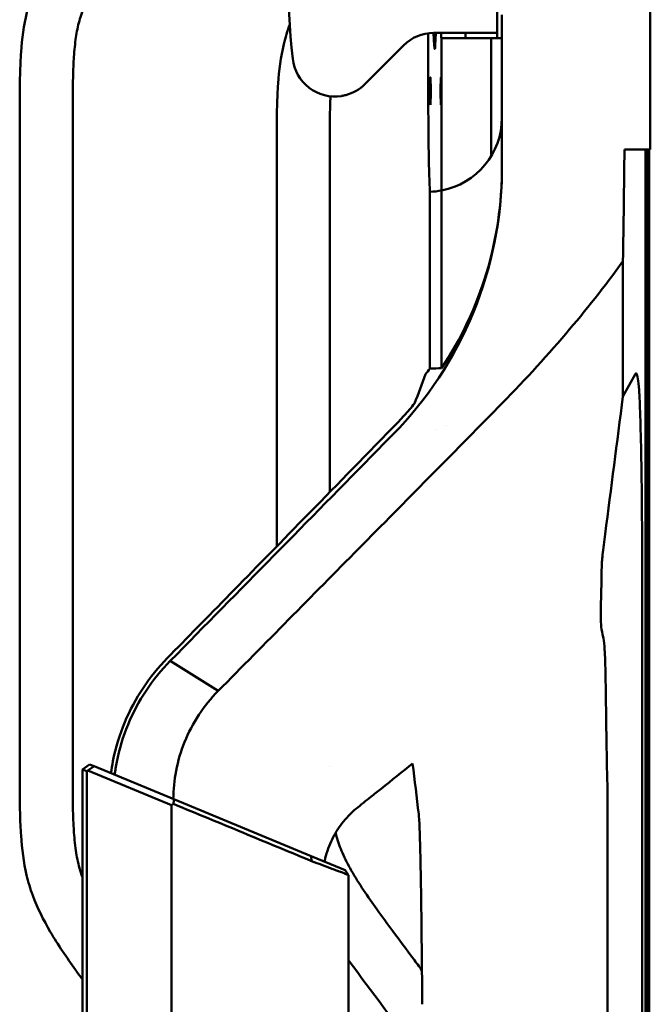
# Model space of a CAD drawing. Header units: millimetres. Extents: x 0 to 2100, y 0 to 1485.
# Tile 63 of 256: x 1051 to 1111, y 952 to 1045. Entities that reach past the tile are written whole.
import ezdxf

# ---------------------------------------------------------------- set-up
doc = ezdxf.new("R2010")
doc.units = ezdxf.units.MM
doc.header["$LTSCALE"] = 5
doc.layers.add('Sichtbar (ISO)', color=7, linetype='Continuous', lineweight=50)

msp = doc.modelspace()

# ---------------------------------------------------------------- linework, layer by layer
at = {"layer": 'Sichtbar (ISO)'}
for p, q in [((1096.4188, 1055.3597), (1096.4188, 1043.3597)), ((1110.8657, 1049.7461), (1110.8657, 1032.3597)), ((1096.8657, 1030.6114), (1096.8657, 1045.0631)), ((1089.9181, 1043.3282), (1089.9181, 1037.3597)), ((1091.9188, 1043.3597), (1090.4188, 1043.3597)), ((1091.1565, 1042.8597), (1091.1489, 1042.8597)), ((1091.1565, 1042.8597), (1091.1565, 1028.4797)), ((1095.8657, 1042.8597), (1091.1565, 1042.8597)), ((1091.9188, 1043.3597), (1096.4188, 1043.3597)), ((1093.4188, 1043.3597), (1093.4188, 1042.8787)), ((1096.8657, 1042.8597), (1095.8657, 1042.8597)), ((1095.8657, 1031.7542), (1095.8657, 1042.8597)), ((1096.4188, 1043.3597), (1096.4188, 1042.8597)), ((1083.9335, 1038.5313), (1087.5904, 1042.1881)), ((1051.3657, 1035.4966), (1051.3657, 973.6228)), ((1056.3657, 973.6228), (1056.3657, 1035.4966)), ((1075.6157, 1032.5085), (1075.6157, 994.8699)), ((1080.6157, 999.989), (1080.6157, 1032.5085)), ((1108.4248, 1032.3597), (1110.8657, 1032.3597)), ((1110.4257, 1032.3597), (1110.4257, 726.3597)), ((1110.4783, 879.7471), (1110.4783, 1032.3597)), ((1110.6785, 879.547), (1110.6785, 1032.3597)), ((1110.7658, 879.4597), (1110.7658, 1032.3597)), ((1110.7658, 1032.3597), (1110.7658, 879.4597)), ((1090.0752, 1011.6838), (1090.0752, 1028.3628)), ((1091.1753, 1028.4833), (1091.1756, 1011.7171)), ((1108.2827, 1009.0418), (1108.2827, 1021.8096)), ((1109.4636, 1011.1772), (1108.2827, 1009.0418)), ((1091.5957, 1006.273), (1091.5957, 1006.2729)), ((1090.5957, 1005.9168), (1090.5957, 1005.9167)), ((1110.0925, 993.951), (1110.0925, 764.7684)), ((1065.5649, 984.0492), (1065.5644, 984.0486)), ((1065.5651, 984.0487), (1065.5651, 984.0487)), ((1065.5651, 984.0487), (1070.0924, 981.2226)), ((1057.9504, 974.283), (1057.2787, 973.813)), ((1057.7105, 973.6341), (1057.2787, 973.813)), ((1057.2787, 973.813), (1057.2787, 910.7407)), ((1057.7105, 973.6341), (1057.8024, 973.6939)), ((1057.7105, 973.6341), (1057.7105, 910.6716)), ((1057.8024, 973.6939), (1058.3946, 974.099)), ((1065.684, 970.4293), (1057.8024, 973.6939)), ((1058.3946, 974.099), (1057.9504, 974.283)), ((1065.9101, 970.986), (1058.3946, 974.099)), ((1080.6232, 974.0776), (1080.6232, 974.0777)), ((1065.9101, 970.986), (1078.878, 965.6145)), ((1065.684, 907.8382), (1065.684, 970.4293)), ((1106.8379, 788.3967), (1106.8379, 970.3227)), ((1078.9037, 965.1531), (1078.8782, 965.6143)), ((1078.8786, 965.6142), (1081.7087, 964.442)), ((1081.7087, 964.442), (1082.0781, 964.289)), ((1082.0158, 963.9806), (1082.3866, 963.827)), ((1082.0781, 964.289), (1082.0785, 964.2888)), ((1082.0785, 964.2888), (1082.3879, 963.8256)), ((1082.3879, 794.8937), (1082.3879, 963.8256))]:
    msp.add_line(p, q, dxfattribs=at)
for centre, radius, start, end in [((1155.2188, 1049.3597), 78.5442, 173.839219, 186.160781), ((1090.4188, 1039.3597), 4, 90, 135), ((1093.6942, 1044.8597), 2, 262.0861, 270), ((1081.1051, 1041.3597), 4, 186.160781, 278.812198), ((1081.1051, 1041.3597), 4, 285.001883, 315), ((1089.8657, 1035.3597), 7, 359.987775, 0), ((1089.8657, 1035.3597), 7, 271.636713, 271.71487), ((1061.8412, 1032.4054), 35.0221, 322.581216, 323.724234)]:
    msp.add_arc(centre, radius, start, end, dxfattribs=at)
for centre, major_axis, ratio, start_param, end_param in [((1090.5204, 1049.3597), (0, 7.5), 0.0261859, 2.4980989, 3.7850938), ((1091.1489, 1044.8597), (0, 2), 0.0261859, 2.4188584, 3.1415927), ((1090.18, 1037.3597), (0, 10), 0.0261859, 1.5707963, 2.6899111), ((1089.8657, 1035.3597), (0.0038, 7), 0.9999991, 3.3303406, 4.7127248), ((1061.8657, 1031.9174), (-24.7299, 25.6771), 0.9645746, 3.3495054, 3.9277501), ((1089.8657, 1035.3597), (0, -7), 0.9999629, 0.0299312, 0.1881988), ((1061.8657, 993.1155), (31.0772, 60.0591), 0.2680667, 5.1046097, 5.1517834), ((1061.8657, 1072.3115), (-31.0775, 60.0622), 0.2680437, 2.9861068, 3.0413209), ((2456.0417, -1318.7096), (-1655.5264, 11968.3075), 0.0879588, 1.3658567, 1.3662636), ((1104.0275, 967.6734), (0.4569, 16.7525), 0.1655279, 4.8757138, 5.02472), ((676.7666, 1683.7004), (810.0081, 541.2301), 0.8329079, 4.6374883, 4.6377225)]:
    msp.add_ellipse(centre, major_axis=major_axis, ratio=ratio, start_param=start_param, end_param=end_param, dxfattribs=at)
for centre in [(1090.1145, 1037.8597), (1091.1096, 1037.8597)]:
    msp.add_ellipse(centre, major_axis=(0, -1.3), ratio=0.0261859, dxfattribs=at)
for points, knots in [([(1074.8657, 1091.7278), (1074.8657, 1090.451), (1074.8618, 1088.3825), (1074.7953, 1085.5918), (1074.6612, 1083.4091), (1074.4188, 1081.4031), (1074.0819, 1079.7933), (1073.6268, 1078.3021), (1072.8021, 1076.2745), (1071.4887, 1074.0846), (1070.1049, 1072.1151), (1069.0642, 1070.6956), (1067.322, 1068.3682), (1063.6829, 1063.5494), (1059.8708, 1058.5411), (1056.7746, 1054.3794), (1055.4475, 1052.4916), (1053.9738, 1050.1965), (1052.7596, 1047.8241), (1051.8272, 1044.7419), (1051.5014, 1042.1335), (1051.3658, 1038.8563), (1051.3657, 1036.8317), (1051.3657, 1035.4966)], [0, 0, 0, 0, 0.0608257, 0.0985275, 0.1329671, 0.1649618, 0.1947283, 0.2111858, 0.2391865, 0.2987194, 0.3323121, 0.3537806, 0.3823973, 0.4706436, 0.6409893, 0.6818033, 0.7173771, 0.750735, 0.8116004, 0.8437163, 0.9035957, 0.9364005, 1, 1, 1, 1]), ([(1056.3657, 1035.4966), (1056.3657, 1036.3988), (1056.3693, 1037.7167), (1056.3999, 1039.5099), (1056.4597, 1041.0239), (1056.6003, 1042.6552), (1056.8989, 1044.2966), (1057.3922, 1045.8124), (1058.1277, 1047.3432), (1059.3181, 1049.3383), (1061.2471, 1052.0604), (1064.1784, 1055.9538), (1067.7518, 1060.6712), (1071.2293, 1065.2678), (1074.0104, 1068.9704), (1075.8947, 1071.7075), (1077.2832, 1074.1412), (1078.3534, 1076.575), (1079.1026, 1079.1693), (1079.5457, 1081.8701), (1079.7534, 1084.4885), (1079.8656, 1087.7816), (1079.8657, 1090.1524), (1079.8657, 1091.7278)], [0, 0, 0, 0, 0.0429756, 0.0627808, 0.0854317, 0.1151469, 0.1407264, 0.1647683, 0.190854, 0.2214431, 0.275248, 0.3494912, 0.4532903, 0.5567371, 0.6236731, 0.6735552, 0.7147558, 0.7568699, 0.799901, 0.8430547, 0.8870771, 0.924954, 1, 1, 1, 1]), ([(1076.8463, 1044.1681), (1076.6234, 1043.5591), (1076.074, 1041.7281), (1075.7514, 1039.1454), (1075.6158, 1035.8683), (1075.6157, 1033.8437), (1075.6157, 1032.5085)], [0.76871796, 0.76871796, 0.76871796, 0.76871796, 0.80688037, 0.88087334, 0.92141012, 1, 1, 1, 1]), ([(1080.6157, 1032.5085), (1080.6157, 1033.4107), (1080.6193, 1034.7286), (1080.647, 1036.3532), (1080.6724, 1037.0752), (1080.6867, 1037.3816)], [0, 0, 0, 0, 0.042975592, 0.06278076, 0.077392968, 0.077392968, 0.077392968, 0.077392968]), ([(1082.1405, 1037.496), (1082.0174, 1037.463), (1081.8842, 1037.4343), (1081.7462, 1037.4114), (1081.732, 1037.4091), (1081.7179, 1037.4069)], [0.156822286, 0.156822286, 0.156822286, 0.156822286, 0.195060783, 0.195060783, 0.199508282, 0.199508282, 0.199508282, 0.199508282]), ([(1108.2827, 1021.8096), (1108.3125, 1023.5269), (1108.3395, 1025.2843), (1108.3867, 1028.8087), (1108.4072, 1030.5724), (1108.4248, 1032.3597)], [0.000001, 0.000001, 0.000001, 0.000001, 0.575478, 0.575478, 1.1326361, 1.1326361, 1.1326361, 1.1326361]), ([(1096.8657, 1030.6114), (1096.8657, 1025.8339), (1095.9109, 1021.2147), (1092.3836, 1012.5961), (1089.7797, 1008.698), (1086.606, 1005.468)], [0.000001, 0.000001, 0.000001, 0.000001, 1.474732, 1.474732, 3.0054816, 3.0054816, 3.0054816, 3.0054816]), ([(1108.2827, 1021.8096), (1106.5852, 1019.4445), (1104.7771, 1017.1573), (1100.8602, 1012.5598), (1098.7159, 1010.2395), (1096.5166, 1008.0085)], [0.000001, 0.000001, 0.000001, 0.000001, 0.913778, 0.913778, 1.9117765, 1.9117765, 1.9117765, 1.9117765]), ([(1110.0925, 994.3492), (1110.0922, 994.8489), (1110.0913, 995.3482), (1110.088, 996.3499), (1110.0858, 996.8522), (1110.078, 998.1757), (1110.0713, 998.995), (1110.0512, 1000.9249), (1110.036, 1002.0193), (1109.9867, 1004.8037), (1109.9514, 1006.1457), (1109.8803, 1008.3688), (1109.8453, 1009.0904), (1109.8319, 1009.2704)], [0.0000441, 0.0000441, 0.0000441, 0.0000441, 0.149969, 0.149969, 0.3018174, 0.3018174, 0.5526169, 0.5526169, 0.9045027, 0.9045027, 1.4882134, 1.4882134, 2.2056586, 2.2056586, 2.2056586, 2.2056586]), ([(1086.6064, 1006.1263), (1086.9576, 1006.4867), (1087.3025, 1006.8556), (1087.9744, 1007.6052), (1088.3016, 1007.9857), (1088.622, 1008.3744)], [0.00005997, 0.00005997, 0.00005997, 0.00005997, 0.16840498, 0.16840498, 0.33441284, 0.33441284, 0.33441284, 0.33441284]), ([(1070.0938, 981.2214), (1074.526, 985.7123), (1078.9488, 990.1945), (1087.7569, 999.1235), (1092.142, 1003.5704), (1096.5166, 1008.0084)], [-3.9789755, -3.9789755, -3.9789755, -3.9789755, -1.9855111, -1.9855111, -0.0000018, -0.0000018, -0.0000018, -0.0000018]), ([(1065.2924, 984.3189), (1068.9324, 988.0318), (1073.2032, 992.3993), (1080.9663, 1000.3475), (1083.5926, 1003.038), (1086.606, 1006.1259)], [-3.9800741, -3.9800741, -3.9800741, -3.9800741, -1.4285926, -1.4285926, -0.0000799, -0.0000799, -0.0000799, -0.0000799]), ([(1086.606, 1005.468), (1086.3553, 1005.2129), (1086.1049, 1004.958), (1085.6047, 1004.4487), (1085.3549, 1004.1943), (1085.1054, 1003.9402)], [-0.22638497, -0.22638497, -0.22638497, -0.22638497, -0.11319616, -0.11319616, -0.00000741, -0.00000741, -0.00000741, -0.00000741]), ([(1085.1053, 1003.9402), (1081.8596, 1000.6345), (1078.6083, 997.3239), (1072.0948, 990.6935), (1068.8326, 987.3736), (1065.565, 984.0492)], [-2.9449209, -2.9449209, -2.9449209, -2.9449209, -1.4725245, -1.4725245, -0.0001873, -0.0001873, -0.0001873, -0.0001873]), ([(1106.6106, 996.0276), (1106.5672, 995.69), (1106.5239, 995.3463), (1106.4428, 994.682), (1106.4043, 994.3561), (1106.3442, 993.8184), (1106.3214, 993.601), (1106.2974, 993.3422), (1106.2913, 993.2694), (1106.2828, 993.1508), (1106.2805, 993.1055), (1106.2799, 993.073)], [-0.36819645, -0.36819645, -0.36819645, -0.36819645, -0.26647185, -0.26647185, -0.16552516, -0.16552516, -0.0814514, -0.0814514, -0.04030778, -0.04030778, -0.00000371, -0.00000371, -0.00000371, -0.00000371]), ([(1110.0925, 993.951), (1110.0925, 994.0169), (1110.0925, 994.0838), (1110.0925, 994.216), (1110.0925, 994.2829), (1110.0925, 994.3492)], [0.000001, 0.000001, 0.000001, 0.000001, 0.019771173, 0.019771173, 0.039604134, 0.039604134, 0.039604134, 0.039604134]), ([(1106.1905, 988.2651), (1106.1839, 987.9131), (1106.2021, 987.5782), (1106.2786, 986.9392), (1106.34, 986.6285), (1106.421, 986.3403)], [-0.89576305, -0.89576305, -0.89576305, -0.89576305, -0.45842122, -0.45842122, -0.00000587, -0.00000587, -0.00000587, -0.00000587]), ([(1106.421, 986.3402), (1106.469, 986.1697), (1106.5065, 985.8556), (1106.5477, 985.2738), (1106.5575, 985.1088), (1106.6044, 984.1899), (1106.6295, 983.2391), (1106.6763, 980.8317), (1106.6949, 979.2945), (1106.7386, 976.1085), (1106.7629, 974.4296), (1106.8068, 972.7491)], [-1.7882178, -1.7882178, -1.7882178, -1.7882178, -1.5152203, -1.5152203, -1.4192993, -1.4192993, -1.0177368, -1.0177368, -0.5073887, -0.5073887, -0.000001, -0.000001, -0.000001, -0.000001]), ([(1065.2929, 984.319), (1064.4497, 983.4607), (1063.6803, 982.5165), (1062.3253, 980.4766), (1061.7465, 979.3974), (1060.7808, 977.0795), (1060.4078, 975.8535), (1060.0849, 974.2105), (1060.0219, 973.8291), (1059.9705, 973.4462)], [0.0002969, 0.0002969, 0.0002969, 0.0002969, 0.3813235, 0.3813235, 0.7566796, 0.7566796, 1.1438939, 1.1438939, 1.2602771, 1.2602771, 1.2602771, 1.2602771]), ([(1065.5652, 984.0488), (1064.7211, 983.1932), (1063.9552, 982.2518), (1062.6196, 980.2345), (1062.0501, 979.1639), (1061.1189, 976.9056), (1060.762, 975.7223), (1060.4455, 974.1079), (1060.38, 973.704), (1060.3279, 973.2982)], [-1.4735562, -1.4735562, -1.4735562, -1.4735562, -1.1016844, -1.1016844, -0.7342782, -0.7342782, -0.3626225, -0.3626225, -0.2396846, -0.2396846, -0.2396846, -0.2396846]), ([(1065.8554, 971.0086), (1065.8612, 971.9026), (1065.9514, 972.7966), (1066.2993, 974.6037), (1066.5676, 975.5148), (1067.284, 977.2927), (1067.739, 978.156), (1068.8027, 979.7785), (1069.417, 980.539), (1070.0926, 981.2228)], [-1.1549407, -1.1549407, -1.1549407, -1.1549407, -0.8868231, -0.8868231, -0.6011241, -0.6011241, -0.3038265, -0.3038265, -0.0000954, -0.0000954, -0.0000954, -0.0000954]), ([(1051.3657, 973.6228), (1051.3657, 972.2876), (1051.3615, 970.2642), (1051.4918, 966.9866), (1051.8115, 964.3865), (1052.7255, 961.3111), (1054.2627, 958.2826), (1056.0033, 955.7351), (1057.0633, 954.2689), (1057.2787, 953.9732)], [0, 0, 0, 0, 0.06372563, 0.09653278, 0.15657597, 0.18836361, 0.24911139, 0.31790072, 0.33533869, 0.33533869, 0.33533869, 0.33533869]), ([(1057.2787, 963.6453), (1057.178, 963.9215), (1056.9133, 964.7375), (1056.6179, 966.2226), (1056.4621, 967.9061), (1056.362, 970.4038), (1056.3657, 972.25), (1056.3657, 973.6228)], [0.83981654, 0.83981654, 0.83981654, 0.83981654, 0.85383785, 0.88072483, 0.91189687, 0.93448276, 1, 1, 1, 1]), ([(1085.476, 971.9854), (1085.3095, 971.8516), (1085.1442, 971.7199), (1084.8154, 971.4599), (1084.651, 971.3309), (1084.4879, 971.2038)], [0.0000188, 0.0000188, 0.0000188, 0.0000188, 0.07151605, 0.07151605, 0.14287919, 0.14287919, 0.14287919, 0.14287919]), ([(1065.8811, 970.5439), (1065.8859, 970.6175), (1065.8908, 970.6912), (1065.9005, 970.8386), (1065.9053, 970.9123), (1065.9101, 970.986)], [0.000001, 0.000001, 0.000001, 0.000001, 0.032507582, 0.032507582, 0.065006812, 0.065006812, 0.065006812, 0.065006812]), ([(1084.4903, 971.2079), (1084.2626, 971.0304), (1084.0308, 970.8463), (1083.5632, 970.469), (1083.3265, 970.275), (1083.0885, 970.0776)], [0.00046063, 0.00046063, 0.00046063, 0.00046063, 0.10049804, 0.10049804, 0.20052564, 0.20052564, 0.20052564, 0.20052564]), ([(1065.8811, 970.5439), (1068.0592, 969.6421), (1070.2338, 968.7419), (1074.5747, 966.9447), (1076.7409, 966.0479), (1078.9035, 965.1526)], [0.000001, 0.000001, 0.000001, 0.000001, 0.7690675, 0.7690675, 1.5376117, 1.5376117, 1.5376117, 1.5376117]), ([(1083.0885, 970.0775), (1082.5985, 969.6709), (1082.15, 969.2076), (1081.4039, 968.2308), (1081.098, 967.7343), (1080.5672, 966.6345), (1080.3538, 966.0387), (1080.1736, 965.3117), (1080.1491, 965.2047), (1080.1263, 965.0974)], [-0.76216027, -0.76216027, -0.76216027, -0.76216027, -0.55595103, -0.55595103, -0.37432325, -0.37432325, -0.18223636, -0.18223636, -0.14924003, -0.14924003, -0.14924003, -0.14924003]), ([(1089.1105, 967.8657), (1089.0955, 968.2893), (1089.0795, 968.6568), (1089.0467, 969.2309), (1089.0303, 969.4444), (1089.0133, 969.5861)], [-0.41296729, -0.41296729, -0.41296729, -0.41296729, -0.19912313, -0.19912313, -0.00003932, -0.00003932, -0.00003932, -0.00003932]), ([(1089.3207, 954.8301), (1089.0512, 955.1915), (1088.1359, 956.4197), (1086.7101, 958.3384), (1085.1279, 960.4911), (1083.7945, 962.3938), (1082.6834, 964.156), (1081.8056, 965.8438), (1081.3656, 967.0551), (1081.196, 967.7001), (1081.1676, 967.8149)], [0.61444106, 0.61444106, 0.61444106, 0.61444106, 0.6359245, 0.6874428, 0.72836518, 0.76325735, 0.79816303, 0.82764389, 0.85383785, 0.85947827, 0.85947827, 0.85947827, 0.85947827]), ([(1089.3547, 951.6229), (1089.3499, 952.058), (1089.3451, 952.5059), (1089.3086, 955.9626), (1089.2748, 959.4001), (1089.213, 963.5296), (1089.1933, 964.6665), (1089.1527, 966.4947), (1089.1328, 967.2378), (1089.1105, 967.8657)], [-1.8936168, -1.8936168, -1.8936168, -1.8936168, -1.7458506, -1.7458506, -0.7185081, -0.7185081, -0.3171763, -0.3171763, -0.0000013, -0.0000013, -0.0000013, -0.0000013]), ([(1078.904, 965.1542), (1079.2396, 965.0281), (1079.5597, 964.9058), (1080.162, 964.6777), (1080.4418, 964.573), (1080.8601, 964.4159), (1081.0141, 964.3577), (1081.2908, 964.2535), (1081.4134, 964.2075), (1081.6761, 964.1083), (1081.7972, 964.0621), (1081.9611, 964.0013), (1082.0063, 963.9859), (1082.0158, 963.9823)], [0.00007511, 0.00007511, 0.00007511, 0.00007511, 0.11803863, 0.11803863, 0.23739747, 0.23739747, 0.31640584, 0.31640584, 0.39435847, 0.39435847, 0.50800392, 0.50800392, 0.61656931, 0.61656931, 0.61656931, 0.61656931]), ([(1082.3879, 955.7904), (1082.4107, 955.7595), (1082.4335, 955.7287), (1082.4563, 955.6978), (1084.5897, 952.8068), (1086.7478, 949.9337), (1088.8965, 947.0538), (1089.0632, 946.8305), (1089.2298, 946.607), (1089.3963, 946.3836)], [0.43912333, 0.43912333, 0.43912333, 0.43912333, 0.44136502, 0.44136502, 0.44136502, 0.6511724, 0.6511724, 0.6511724, 0.66744638, 0.66744638, 0.66744638, 0.66744638])]:
    msp.add_open_spline(points, degree=3, knots=knots, dxfattribs=at)
for points in [[(1109.8318, 1009.2723), (1109.7947, 1009.7929), (1109.7179, 1010.5977), (1109.5936, 1011.2239), (1109.5076, 1011.2568), (1109.4636, 1011.1772)], [(1108.2827, 1009.0418), (1107.7253, 1004.7038), (1107.1679, 1000.3657), (1106.6106, 996.0276)], [(1106.2799, 993.073), (1106.25, 991.47), (1106.2202, 989.8673), (1106.1905, 988.2651)], [(1088.4408, 974.3664), (1087.4504, 973.5714), (1086.4615, 972.7772), (1085.4759, 971.9853)], [(1082.3866, 963.826), (1082.3875, 963.8257), (1082.3879, 963.8256), (1082.3879, 963.8256)]]:
    msp.add_open_spline(points, degree=3, dxfattribs=at)

doc.saveas('drawing.dxf')
